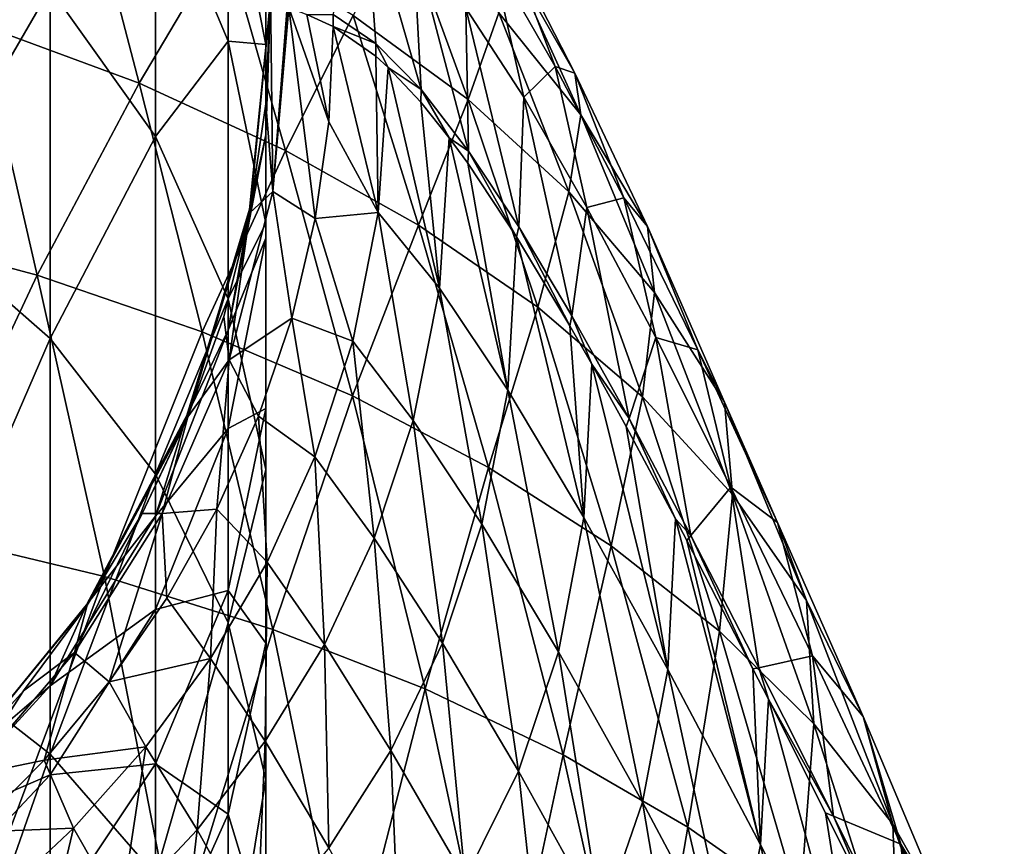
# Model space of a CAD drawing. Header units: millimetres. Extents: x -119 to 118, y -85 to 1160.
# Tile 48 of 49: x 9 to 19, y 1139 to 1148. Entities that reach past the tile are written whole.
import ezdxf

# ---------------------------------------------------------------- set-up
doc = ezdxf.new("R2010")
doc.units = ezdxf.units.MM
doc.header["$LTSCALE"] = 50.062222
for name, color, linetype in [('101', 7, 'CONTINUOUS'), ('102', 7, 'CONTINUOUS'), ('82', 7, 'CONTINUOUS'), ('84', 7, 'CONTINUOUS'), ('87', 7, 'CONTINUOUS'), ('89', 7, 'CONTINUOUS'), ('90', 7, 'CONTINUOUS'), ('91', 7, 'CONTINUOUS')]:
    doc.layers.add(name, color=color, linetype=linetype)

msp = doc.modelspace()

# ---------------------------------------------------------------- linework, layer by layer
at = {"layer": '101', "linetype": 'CONTINUOUS'}
for points in [[(11.448, 1147.258, 376.725), (11.5, 1148.452, 376.725), (11.523, 1146.332, 381.012), (11.448, 1147.258, 376.725)], [(11.5, 1148.452, 376.725), (11.674, 1148.286, 381.126), (11.523, 1146.332, 381.012), (11.5, 1148.452, 376.725)], [(11.674, 1148.286, 381.126), (11.694, 1148.279, 381.385), (11.523, 1146.332, 381.012), (11.674, 1148.286, 381.126)], [(11.523, 1146.332, 381.012), (11.694, 1148.279, 381.385), (11.972, 1146.046, 385.242), (11.523, 1146.332, 381.012)], [(11.694, 1148.279, 381.385), (11.884, 1148.205, 383.475), (12.114, 1147.071, 385.582), (11.694, 1148.279, 381.385)], [(11.972, 1146.046, 385.242), (11.694, 1148.279, 381.385), (12.114, 1147.071, 385.582), (11.972, 1146.046, 385.242)], [(11.884, 1148.205, 383.475), (12.16, 1148.076, 385.92), (12.114, 1147.071, 385.582), (11.884, 1148.205, 383.475)], [(11.279, 1146.107, 376.725), (11.448, 1147.258, 376.725), (11.523, 1146.332, 381.012), (11.279, 1146.107, 376.725)], [(11.061, 1144.555, 380.712), (11.279, 1146.107, 376.725), (11.523, 1146.332, 381.012), (11.061, 1144.555, 380.712)], [(11.061, 1144.555, 380.712), (11.523, 1146.332, 381.012), (11.724, 1144.994, 384.897), (11.061, 1144.555, 380.712)], [(11.724, 1144.994, 384.897), (11.523, 1146.332, 381.012), (11.972, 1146.046, 385.242), (11.724, 1144.994, 384.897)], [(11.005, 1145.012, 376.725), (11.279, 1146.107, 376.725), (11.061, 1144.555, 380.712), (11.005, 1145.012, 376.725)], [(10.626, 1143.951, 376.725), (11.005, 1145.012, 376.725), (11.061, 1144.555, 380.712), (10.626, 1143.951, 376.725)], [(11.373, 1143.959, 384.562), (11.061, 1144.555, 380.712), (11.724, 1144.994, 384.897), (11.373, 1143.959, 384.562)], [(10.354, 1142.93, 380.464), (10.626, 1143.951, 376.725), (11.061, 1144.555, 380.712), (10.354, 1142.93, 380.464)], [(10.354, 1142.93, 380.464), (11.061, 1144.555, 380.712), (10.931, 1142.974, 384.246), (10.354, 1142.93, 380.464)], [(10.931, 1142.974, 384.246), (11.061, 1144.555, 380.712), (11.373, 1143.959, 384.562), (10.931, 1142.974, 384.246)], [(10.143, 1142.93, 376.725), (10.626, 1143.951, 376.725), (10.354, 1142.93, 380.464), (10.143, 1142.93, 376.725)], [(9.562, 1141.961, 376.725), (10.143, 1142.93, 376.725), (9.429, 1141.46, 380.254), (9.562, 1141.961, 376.725)], [(9.429, 1141.46, 380.254), (10.143, 1142.93, 376.725), (10.354, 1142.93, 380.464), (9.429, 1141.46, 380.254)], [(9.429, 1141.46, 380.254), (10.354, 1142.93, 380.464), (9.793, 1141.149, 383.667), (9.429, 1141.46, 380.254)], [(9.793, 1141.149, 383.667), (10.354, 1142.93, 380.464), (10.403, 1142.035, 383.947), (9.793, 1141.149, 383.667)], [(10.403, 1142.035, 383.947), (10.354, 1142.93, 380.464), (10.931, 1142.974, 384.246), (10.403, 1142.035, 383.947)], [(8.889, 1141.054, 376.725), (9.562, 1141.961, 376.725), (9.429, 1141.46, 380.254), (8.889, 1141.054, 376.725)], [(8.307, 1140.155, 380.073), (8.889, 1141.054, 376.725), (9.429, 1141.46, 380.254), (8.307, 1140.155, 380.073)], [(8.307, 1140.155, 380.073), (9.429, 1141.46, 380.254), (9.107, 1140.322, 383.406), (8.307, 1140.155, 380.073)], [(9.107, 1140.322, 383.406), (9.429, 1141.46, 380.254), (9.793, 1141.149, 383.667), (9.107, 1140.322, 383.406)], [(8.131, 1140.217, 376.725), (8.889, 1141.054, 376.725), (8.307, 1140.155, 380.073), (8.131, 1140.217, 376.725)], [(8.353, 1139.562, 383.166), (8.307, 1140.155, 380.073), (9.107, 1140.322, 383.406), (8.353, 1139.562, 383.166)]]:
    msp.add_3dface(points, dxfattribs=at)
at = {"layer": '102', "linetype": 'CONTINUOUS'}
for points in [[(12.114, 1147.071, 385.582), (12.16, 1148.076, 385.92), (12.638, 1146.11, 389.597), (12.114, 1147.071, 385.582)], [(12.16, 1148.076, 385.92), (12.611, 1147.764, 389.358), (12.638, 1146.11, 389.597), (12.16, 1148.076, 385.92)], [(12.611, 1147.764, 389.358), (12.742, 1147.644, 390.273), (12.638, 1146.11, 389.597), (12.611, 1147.764, 389.358)], [(12.638, 1146.11, 389.597), (12.742, 1147.644, 390.273), (13.284, 1145.31, 393.52), (12.638, 1146.11, 389.597)], [(12.742, 1147.644, 390.273), (13.086, 1147.276, 392.538), (13.284, 1145.31, 393.52), (12.742, 1147.644, 390.273)], [(13.086, 1147.276, 392.538), (13.386, 1146.901, 394.352), (13.284, 1145.31, 393.52), (13.086, 1147.276, 392.538)], [(11.972, 1146.046, 385.242), (12.114, 1147.071, 385.582), (12.638, 1146.11, 389.597), (11.972, 1146.046, 385.242)], [(13.284, 1145.31, 393.52), (13.386, 1146.901, 394.352), (14.006, 1144.233, 397.195), (13.284, 1145.31, 393.52)], [(13.386, 1146.901, 394.352), (13.583, 1146.631, 395.474), (14.006, 1144.233, 397.195), (13.386, 1146.901, 394.352)], [(13.583, 1146.631, 395.474), (14.099, 1145.854, 398.159), (14.006, 1144.233, 397.195), (13.583, 1146.631, 395.474)], [(11.724, 1144.994, 384.897), (11.972, 1146.046, 385.242), (12.368, 1144.751, 388.979), (11.724, 1144.994, 384.897)], [(12.368, 1144.751, 388.979), (11.972, 1146.046, 385.242), (12.638, 1146.11, 389.597), (12.368, 1144.751, 388.979)], [(12.368, 1144.751, 388.979), (12.638, 1146.11, 389.597), (13.007, 1143.913, 392.731), (12.368, 1144.751, 388.979)], [(13.007, 1143.913, 392.731), (12.638, 1146.11, 389.597), (13.284, 1145.31, 393.52), (13.007, 1143.913, 392.731)], [(14.006, 1144.233, 397.195), (14.099, 1145.854, 398.159), (14.809, 1142.887, 400.609), (14.006, 1144.233, 397.195)], [(14.099, 1145.854, 398.159), (14.663, 1144.913, 400.75), (14.809, 1142.887, 400.609), (14.099, 1145.854, 398.159)], [(13.007, 1143.913, 392.731), (13.284, 1145.31, 393.52), (13.733, 1142.818, 396.243), (13.007, 1143.913, 392.731)], [(13.733, 1142.818, 396.243), (13.284, 1145.31, 393.52), (14.006, 1144.233, 397.195), (13.733, 1142.818, 396.243)], [(11.373, 1143.959, 384.562), (11.724, 1144.994, 384.897), (11.969, 1143.527, 388.401), (11.373, 1143.959, 384.562)], [(11.969, 1143.527, 388.401), (11.724, 1144.994, 384.897), (12.368, 1144.751, 388.979), (11.969, 1143.527, 388.401)], [(14.663, 1144.913, 400.75), (14.894, 1144.507, 401.719), (14.809, 1142.887, 400.609), (14.663, 1144.913, 400.75)], [(11.969, 1143.527, 388.401), (12.368, 1144.751, 388.979), (12.595, 1142.668, 391.972), (11.969, 1143.527, 388.401)], [(12.595, 1142.668, 391.972), (12.368, 1144.751, 388.979), (13.007, 1143.913, 392.731), (12.595, 1142.668, 391.972)], [(14.809, 1142.887, 400.609), (14.894, 1144.507, 401.719), (15.698, 1141.28, 403.751), (14.809, 1142.887, 400.609)], [(14.894, 1144.507, 401.719), (15.257, 1143.85, 403.152), (15.698, 1141.28, 403.751), (14.894, 1144.507, 401.719)], [(13.733, 1142.818, 396.243), (14.006, 1144.233, 397.195), (14.541, 1141.468, 399.492), (13.733, 1142.818, 396.243)], [(14.541, 1141.468, 399.492), (14.006, 1144.233, 397.195), (14.809, 1142.887, 400.609), (14.541, 1141.468, 399.492)], [(10.931, 1142.974, 384.246), (11.373, 1143.959, 384.562), (11.462, 1142.416, 387.86), (10.931, 1142.974, 384.246)], [(11.462, 1142.416, 387.86), (11.373, 1143.959, 384.562), (11.969, 1143.527, 388.401), (11.462, 1142.416, 387.86)], [(12.595, 1142.668, 391.972), (13.007, 1143.913, 392.731), (13.315, 1141.559, 395.311), (12.595, 1142.668, 391.972)], [(13.315, 1141.559, 395.311), (13.007, 1143.913, 392.731), (13.733, 1142.818, 396.243), (13.315, 1141.559, 395.311)], [(15.257, 1143.85, 403.152), (15.779, 1142.873, 405.037), (15.698, 1141.28, 403.751), (15.257, 1143.85, 403.152)], [(11.462, 1142.416, 387.86), (11.969, 1143.527, 388.401), (12.068, 1141.545, 391.248), (11.462, 1142.416, 387.86)], [(12.068, 1141.545, 391.248), (11.969, 1143.527, 388.401), (12.595, 1142.668, 391.972), (12.068, 1141.545, 391.248)], [(10.403, 1142.035, 383.947), (10.931, 1142.974, 384.246), (10.864, 1141.397, 387.354), (10.403, 1142.035, 383.947)], [(10.864, 1141.397, 387.354), (10.931, 1142.974, 384.246), (11.462, 1142.416, 387.86), (10.864, 1141.397, 387.354)], [(13.315, 1141.559, 395.311), (13.733, 1142.818, 396.243), (14.118, 1140.205, 398.39), (13.315, 1141.559, 395.311)], [(14.118, 1140.205, 398.39), (13.733, 1142.818, 396.243), (14.541, 1141.468, 399.492), (14.118, 1140.205, 398.39)], [(14.541, 1141.468, 399.492), (14.809, 1142.887, 400.609), (15.43, 1139.877, 402.46), (14.541, 1141.468, 399.492)], [(15.43, 1139.877, 402.46), (14.809, 1142.887, 400.609), (15.698, 1141.28, 403.751), (15.43, 1139.877, 402.46)], [(15.698, 1141.28, 403.751), (15.779, 1142.873, 405.037), (16.677, 1139.426, 406.62), (15.698, 1141.28, 403.751)], [(15.779, 1142.873, 405.037), (15.899, 1142.643, 405.446), (16.677, 1139.426, 406.62), (15.779, 1142.873, 405.037)], [(12.068, 1141.545, 391.248), (12.595, 1142.668, 391.972), (12.77, 1140.426, 394.409), (12.068, 1141.545, 391.248)], [(12.77, 1140.426, 394.409), (12.595, 1142.668, 391.972), (13.315, 1141.559, 395.311), (12.77, 1140.426, 394.409)], [(15.899, 1142.643, 405.446), (16.597, 1141.288, 407.644), (16.677, 1139.426, 406.62), (15.899, 1142.643, 405.446)], [(10.864, 1141.397, 387.354), (11.462, 1142.416, 387.86), (11.442, 1140.522, 390.562), (10.864, 1141.397, 387.354)], [(11.442, 1140.522, 390.562), (11.462, 1142.416, 387.86), (12.068, 1141.545, 391.248), (11.442, 1140.522, 390.562)], [(9.793, 1141.149, 383.667), (10.403, 1142.035, 383.947), (10.864, 1141.397, 387.354), (9.793, 1141.149, 383.667)], [(11.442, 1140.522, 390.562), (12.068, 1141.545, 391.248), (12.114, 1139.397, 393.545), (11.442, 1140.522, 390.562)], [(12.114, 1139.397, 393.545), (12.068, 1141.545, 391.248), (12.77, 1140.426, 394.409), (12.114, 1139.397, 393.545)], [(12.77, 1140.426, 394.409), (13.315, 1141.559, 395.311), (13.556, 1139.067, 397.315), (12.77, 1140.426, 394.409)], [(13.556, 1139.067, 397.315), (13.315, 1141.559, 395.311), (14.118, 1140.205, 398.39), (13.556, 1139.067, 397.315)], [(14.118, 1140.205, 398.39), (14.541, 1141.468, 399.492), (14.998, 1138.621, 401.186), (14.118, 1140.205, 398.39)], [(14.998, 1138.621, 401.186), (14.541, 1141.468, 399.492), (15.43, 1139.877, 402.46), (14.998, 1138.621, 401.186)], [(10.181, 1140.462, 386.883), (9.793, 1141.149, 383.667), (10.864, 1141.397, 387.354), (10.181, 1140.462, 386.883)], [(10.181, 1140.462, 386.883), (10.864, 1141.397, 387.354), (10.723, 1139.586, 389.916), (10.181, 1140.462, 386.883)], [(10.723, 1139.586, 389.916), (10.864, 1141.397, 387.354), (11.442, 1140.522, 390.562), (10.723, 1139.586, 389.916)], [(15.43, 1139.877, 402.46), (15.698, 1141.28, 403.751), (16.399, 1138.058, 405.137), (15.43, 1139.877, 402.46)], [(16.399, 1138.058, 405.137), (15.698, 1141.28, 403.751), (16.677, 1139.426, 406.62), (16.399, 1138.058, 405.137)], [(16.597, 1141.288, 407.644), (16.76, 1140.968, 408.119), (16.677, 1139.426, 406.62), (16.597, 1141.288, 407.644)], [(9.107, 1140.322, 383.406), (9.793, 1141.149, 383.667), (10.181, 1140.462, 386.883), (9.107, 1140.322, 383.406)], [(16.677, 1139.426, 406.62), (16.76, 1140.968, 408.119), (17.752, 1137.329, 409.225), (16.677, 1139.426, 406.62)], [(16.76, 1140.968, 408.119), (17.364, 1139.767, 409.776), (17.752, 1137.329, 409.225), (16.76, 1140.968, 408.119)], [(10.723, 1139.586, 389.916), (11.442, 1140.522, 390.562), (11.353, 1138.457, 392.729), (10.723, 1139.586, 389.916)], [(11.353, 1138.457, 392.729), (11.442, 1140.522, 390.562), (12.114, 1139.397, 393.545), (11.353, 1138.457, 392.729)], [(9.418, 1139.602, 386.446), (9.107, 1140.322, 383.406), (10.181, 1140.462, 386.883), (9.418, 1139.602, 386.446)], [(9.418, 1139.602, 386.446), (10.181, 1140.462, 386.883), (9.916, 1138.727, 389.315), (9.418, 1139.602, 386.446)], [(9.916, 1138.727, 389.315), (10.181, 1140.462, 386.883), (10.723, 1139.586, 389.916), (9.916, 1138.727, 389.315)], [(12.114, 1139.397, 393.545), (12.77, 1140.426, 394.409), (12.868, 1138.033, 396.282), (12.114, 1139.397, 393.545)], [(12.868, 1138.033, 396.282), (12.77, 1140.426, 394.409), (13.556, 1139.067, 397.315), (12.868, 1138.033, 396.282)], [(8.353, 1139.562, 383.166), (9.107, 1140.322, 383.406), (9.418, 1139.602, 386.446), (8.353, 1139.562, 383.166)], [(13.556, 1139.067, 397.315), (14.118, 1140.205, 398.39), (14.414, 1137.485, 399.945), (13.556, 1139.067, 397.315)], [(14.414, 1137.485, 399.945), (14.118, 1140.205, 398.39), (14.998, 1138.621, 401.186), (14.414, 1137.485, 399.945)], [(14.998, 1138.621, 401.186), (15.43, 1139.877, 402.46), (15.946, 1136.824, 403.687), (14.998, 1138.621, 401.186)], [(15.946, 1136.824, 403.687), (15.43, 1139.877, 402.46), (16.399, 1138.058, 405.137), (15.946, 1136.824, 403.687)], [(17.364, 1139.767, 409.776), (17.851, 1138.788, 411.002), (17.752, 1137.329, 409.225), (17.364, 1139.767, 409.776)], [(8.575, 1138.814, 386.045), (8.353, 1139.562, 383.166), (9.418, 1139.602, 386.446), (8.575, 1138.814, 386.045)], [(8.575, 1138.814, 386.045), (9.418, 1139.602, 386.446), (9.023, 1137.939, 388.764), (8.575, 1138.814, 386.045)], [(9.023, 1137.939, 388.764), (9.418, 1139.602, 386.446), (9.916, 1138.727, 389.315), (9.023, 1137.939, 388.764)], [(9.916, 1138.727, 389.315), (10.723, 1139.586, 389.916), (10.493, 1137.594, 391.967), (9.916, 1138.727, 389.315)], [(10.493, 1137.594, 391.967), (10.723, 1139.586, 389.916), (11.353, 1138.457, 392.729), (10.493, 1137.594, 391.967)], [(16.399, 1138.058, 405.137), (16.677, 1139.426, 406.62), (17.446, 1136.02, 407.521), (16.399, 1138.058, 405.137)], [(17.446, 1136.02, 407.521), (16.677, 1139.426, 406.62), (17.752, 1137.329, 409.225), (17.446, 1136.02, 407.521)]]:
    msp.add_3dface(points, dxfattribs=at)
at = {"layer": '82', "color": 7, "linetype": 'CONTINUOUS', "true_color": 0xa2afbf}
for points in [[(11.051, 1147.922, 62.005), (10.283, 1149.752, 61.249), (11.051, 1149.9, 67.852), (11.051, 1147.922, 62.005)], [(11.449, 1147.887, 68.389), (11.051, 1147.922, 62.005), (11.051, 1149.9, 67.852), (11.449, 1147.887, 68.389)], [(11.449, 1147.887, 68.389), (11.051, 1149.9, 67.852), (11.449, 1149.031, 74.177), (11.449, 1147.887, 68.389)], [(9.172, 1148.48, 54.575), (7.748, 1146.024, 48.074), (7.748, 1149.838, 53.793), (9.172, 1148.48, 54.575)], [(10.283, 1146.913, 55.478), (9.172, 1148.48, 54.575), (10.283, 1149.752, 61.249), (10.283, 1146.913, 55.478)], [(11.051, 1147.922, 62.005), (10.283, 1146.913, 55.478), (10.283, 1149.752, 61.249), (11.051, 1147.922, 62.005)], [(11.449, 1146.931, 74.451), (11.449, 1147.887, 68.389), (11.449, 1149.031, 74.177), (11.449, 1146.931, 74.451)], [(11.449, 1146.931, 74.451), (11.449, 1149.031, 74.177), (11.5, 1148.35, 80), (11.449, 1146.931, 74.451)], [(9.172, 1144.78, 49.028), (7.748, 1146.024, 48.074), (9.172, 1148.48, 54.575), (9.172, 1144.78, 49.028)], [(10.283, 1146.913, 55.478), (9.172, 1144.78, 49.028), (9.172, 1148.48, 54.575), (10.283, 1146.913, 55.478)], [(11.272, 1146.108, 80), (11.449, 1146.931, 74.451), (11.5, 1148.35, 80), (11.272, 1146.108, 80)], [(11.051, 1145.198, 56.466), (10.283, 1146.913, 55.478), (11.051, 1147.922, 62.005), (11.051, 1145.198, 56.466)], [(11.449, 1145.997, 62.8), (11.051, 1145.198, 56.466), (11.051, 1147.922, 62.005), (11.449, 1145.997, 62.8)], [(11.449, 1145.997, 62.8), (11.051, 1147.922, 62.005), (11.449, 1147.887, 68.389), (11.449, 1145.997, 62.8)], [(11.449, 1145.841, 68.935), (11.449, 1145.997, 62.8), (11.449, 1147.887, 68.389), (11.449, 1145.841, 68.935)], [(11.449, 1145.841, 68.935), (11.449, 1147.887, 68.389), (11.449, 1146.931, 74.451), (11.449, 1145.841, 68.935)], [(10.283, 1143.344, 50.127), (9.172, 1144.78, 49.028), (10.283, 1146.913, 55.478), (10.283, 1143.344, 50.127)], [(11.051, 1145.198, 56.466), (10.283, 1143.344, 50.127), (10.283, 1146.913, 55.478), (11.051, 1145.198, 56.466)], [(11.051, 1144.866, 74.72), (11.449, 1145.841, 68.935), (11.449, 1146.931, 74.451), (11.051, 1144.866, 74.72)], [(11.051, 1144.866, 74.72), (11.449, 1146.931, 74.451), (11.272, 1146.108, 80), (11.051, 1144.866, 74.72)], [(10.613, 1143.955, 80), (11.051, 1144.866, 74.72), (11.272, 1146.108, 80), (10.613, 1143.955, 80)], [(9.172, 1144.78, 49.028), (7.748, 1141.496, 42.903), (7.748, 1146.024, 48.074), (9.172, 1144.78, 49.028)], [(11.449, 1143.393, 57.506), (11.051, 1145.198, 56.466), (11.449, 1145.997, 62.8), (11.449, 1143.393, 57.506)], [(11.449, 1144.04, 63.609), (11.449, 1143.393, 57.506), (11.449, 1145.997, 62.8), (11.449, 1144.04, 63.609)], [(11.449, 1144.04, 63.609), (11.449, 1145.997, 62.8), (11.449, 1145.841, 68.935), (11.449, 1144.04, 63.609)], [(11.051, 1143.828, 69.472), (11.449, 1144.04, 63.609), (11.449, 1145.841, 68.935), (11.051, 1143.828, 69.472)], [(11.051, 1143.828, 69.472), (11.449, 1145.841, 68.935), (11.051, 1144.866, 74.72), (11.051, 1143.828, 69.472)], [(11.051, 1141.773, 51.331), (10.283, 1143.344, 50.127), (11.051, 1145.198, 56.466), (11.051, 1141.773, 51.331)], [(11.449, 1143.393, 57.506), (11.051, 1141.773, 51.331), (11.051, 1145.198, 56.466), (11.449, 1143.393, 57.506)], [(10.283, 1142.902, 74.976), (11.051, 1143.828, 69.472), (11.051, 1144.866, 74.72), (10.283, 1142.902, 74.976)], [(10.283, 1142.902, 74.976), (11.051, 1144.866, 74.72), (10.613, 1143.955, 80), (10.283, 1142.902, 74.976)], [(9.172, 1140.386, 44.011), (7.748, 1141.496, 42.903), (9.172, 1144.78, 49.028), (9.172, 1140.386, 44.011)], [(10.283, 1143.344, 50.127), (9.172, 1140.386, 44.011), (9.172, 1144.78, 49.028), (10.283, 1143.344, 50.127)], [(9.555, 1141.964, 80), (10.283, 1142.902, 74.976), (10.613, 1143.955, 80), (9.555, 1141.964, 80)], [(11.051, 1142.114, 64.404), (11.449, 1141.558, 58.563), (11.449, 1144.04, 63.609), (11.051, 1142.114, 64.404)], [(11.051, 1142.114, 64.404), (11.449, 1144.04, 63.609), (11.051, 1143.828, 69.472), (11.051, 1142.114, 64.404)], [(11.449, 1141.558, 58.563), (11.449, 1143.393, 57.506), (11.449, 1144.04, 63.609), (11.449, 1141.558, 58.563)], [(10.283, 1141.915, 69.982), (11.051, 1142.114, 64.404), (11.051, 1143.828, 69.472), (10.283, 1141.915, 69.982)], [(10.283, 1141.915, 69.982), (11.051, 1143.828, 69.472), (10.283, 1142.902, 74.976), (10.283, 1141.915, 69.982)], [(10.283, 1139.107, 45.288), (9.172, 1140.386, 44.011), (10.283, 1143.344, 50.127), (10.283, 1139.107, 45.288)], [(11.051, 1141.773, 51.331), (10.283, 1139.107, 45.288), (10.283, 1143.344, 50.127), (11.051, 1141.773, 51.331)], [(11.449, 1140.119, 52.598), (11.051, 1141.773, 51.331), (11.449, 1143.393, 57.506), (11.449, 1140.119, 52.598)], [(11.449, 1141.558, 58.563), (11.449, 1140.119, 52.598), (11.449, 1143.393, 57.506), (11.449, 1141.558, 58.563)], [(9.172, 1141.109, 75.209), (10.283, 1141.915, 69.982), (10.283, 1142.902, 74.976), (9.172, 1141.109, 75.209)], [(9.172, 1141.109, 75.209), (10.283, 1142.902, 74.976), (9.555, 1141.964, 80), (9.172, 1141.109, 75.209)], [(10.283, 1140.284, 65.16), (11.051, 1139.753, 59.603), (11.051, 1142.114, 64.404), (10.283, 1140.284, 65.16)], [(10.283, 1140.284, 65.16), (11.051, 1142.114, 64.404), (10.283, 1141.915, 69.982), (10.283, 1140.284, 65.16)], [(11.051, 1139.753, 59.603), (11.449, 1141.558, 58.563), (11.051, 1142.114, 64.404), (11.051, 1139.753, 59.603)], [(8.132, 1140.219, 80), (9.172, 1141.109, 75.209), (9.555, 1141.964, 80), (8.132, 1140.219, 80)], [(9.172, 1140.168, 70.448), (10.283, 1140.284, 65.16), (10.283, 1141.915, 69.982), (9.172, 1140.168, 70.448)], [(9.172, 1140.168, 70.448), (10.283, 1141.915, 69.982), (9.172, 1141.109, 75.209), (9.172, 1140.168, 70.448)], [(11.051, 1137.706, 46.687), (10.283, 1139.107, 45.288), (11.051, 1141.773, 51.331), (11.051, 1137.706, 46.687)], [(11.449, 1140.119, 52.598), (11.051, 1137.706, 46.687), (11.051, 1141.773, 51.331), (11.449, 1140.119, 52.598)], [(9.172, 1140.386, 44.011), (7.748, 1136.33, 38.368), (7.748, 1141.496, 42.903), (9.172, 1140.386, 44.011)], [(11.051, 1139.753, 59.603), (11.449, 1138.438, 53.886), (11.449, 1141.558, 58.563), (11.051, 1139.753, 59.603)], [(11.449, 1138.438, 53.886), (11.449, 1140.119, 52.598), (11.449, 1141.558, 58.563), (11.449, 1138.438, 53.886)], [(7.748, 1139.555, 75.412), (9.172, 1140.168, 70.448), (9.172, 1141.109, 75.209), (7.748, 1139.555, 75.412)], [(7.748, 1139.555, 75.412), (9.172, 1141.109, 75.209), (8.132, 1140.219, 80), (7.748, 1139.555, 75.412)], [(9.172, 1135.375, 39.611), (7.748, 1136.33, 38.368), (9.172, 1140.386, 44.011), (9.172, 1135.375, 39.611)], [(10.283, 1139.107, 45.288), (9.172, 1135.375, 39.611), (9.172, 1140.386, 44.011), (10.283, 1139.107, 45.288)], [(9.172, 1138.613, 65.85), (10.283, 1138.037, 60.592), (10.283, 1140.284, 65.16), (9.172, 1138.613, 65.85)], [(9.172, 1138.613, 65.85), (10.283, 1140.284, 65.16), (9.172, 1140.168, 70.448), (9.172, 1138.613, 65.85)], [(10.283, 1138.037, 60.592), (11.051, 1139.753, 59.603), (10.283, 1140.284, 65.16), (10.283, 1138.037, 60.592)], [(7.748, 1138.654, 70.852), (9.172, 1138.613, 65.85), (9.172, 1140.168, 70.448), (7.748, 1138.654, 70.852)], [(7.748, 1138.654, 70.852), (9.172, 1140.168, 70.448), (7.748, 1139.555, 75.412), (7.748, 1138.654, 70.852)], [(11.449, 1136.232, 48.16), (11.051, 1137.706, 46.687), (11.449, 1140.119, 52.598), (11.449, 1136.232, 48.16)], [(11.449, 1138.438, 53.886), (11.449, 1136.232, 48.16), (11.449, 1140.119, 52.598), (11.449, 1138.438, 53.886)], [(10.283, 1138.037, 60.592), (11.051, 1136.784, 55.153), (11.051, 1139.753, 59.603), (10.283, 1138.037, 60.592)], [(11.051, 1136.784, 55.153), (11.449, 1138.438, 53.886), (11.051, 1139.753, 59.603), (11.051, 1136.784, 55.153)]]:
    msp.add_3dface(points, dxfattribs=at)
at = {"layer": '84', "color": 7, "linetype": 'CONTINUOUS', "true_color": 0xa2afbf}
for points in [[(11.272, 1146.108, 80), (11.5, 1148.35, 80), (11.288, 1146.19, 373.7), (11.272, 1146.108, 80)], [(11.288, 1146.19, 373.7), (11.5, 1148.35, 80), (11.5, 1148.414, 373.7), (11.288, 1146.19, 373.7)], [(10.63, 1143.996, 373.7), (11.272, 1146.108, 80), (11.288, 1146.19, 373.7), (10.63, 1143.996, 373.7)], [(10.613, 1143.955, 80), (11.272, 1146.108, 80), (10.63, 1143.996, 373.7), (10.613, 1143.955, 80)], [(9.554, 1141.962, 373.7), (10.613, 1143.955, 80), (10.63, 1143.996, 373.7), (9.554, 1141.962, 373.7)], [(9.555, 1141.964, 80), (10.613, 1143.955, 80), (9.554, 1141.962, 373.7), (9.555, 1141.964, 80)], [(8.132, 1140.219, 80), (9.555, 1141.964, 80), (8.149, 1140.236, 373.7), (8.132, 1140.219, 80)], [(8.149, 1140.236, 373.7), (9.555, 1141.964, 80), (9.554, 1141.962, 373.7), (8.149, 1140.236, 373.7)]]:
    msp.add_3dface(points, dxfattribs=at)
at = {"layer": '87', "linetype": 'CONTINUOUS'}
for points in [[(11.448, 1147.258, 376.725), (11.5, 1148.35, 374.725), (11.5, 1148.452, 376.725), (11.448, 1147.258, 376.725)], [(11.279, 1146.106, 374.725), (11.5, 1148.35, 374.725), (11.279, 1146.107, 376.725), (11.279, 1146.106, 374.725)], [(11.279, 1146.107, 376.725), (11.5, 1148.35, 374.725), (11.448, 1147.258, 376.725), (11.279, 1146.107, 376.725)], [(10.625, 1143.949, 374.725), (11.279, 1146.106, 374.725), (10.626, 1143.951, 376.725), (10.625, 1143.949, 374.725)], [(10.626, 1143.951, 376.725), (11.279, 1146.106, 374.725), (11.005, 1145.012, 376.725), (10.626, 1143.951, 376.725)], [(11.005, 1145.012, 376.725), (11.279, 1146.106, 374.725), (11.279, 1146.107, 376.725), (11.005, 1145.012, 376.725)], [(9.562, 1141.961, 374.725), (10.625, 1143.949, 374.725), (9.562, 1141.961, 376.725), (9.562, 1141.961, 374.725)], [(9.562, 1141.961, 376.725), (10.625, 1143.949, 374.725), (10.143, 1142.93, 376.725), (9.562, 1141.961, 376.725)], [(10.143, 1142.93, 376.725), (10.625, 1143.949, 374.725), (10.626, 1143.951, 376.725), (10.143, 1142.93, 376.725)], [(8.132, 1140.218, 374.725), (9.562, 1141.961, 374.725), (8.889, 1141.054, 376.725), (8.132, 1140.218, 374.725)], [(8.889, 1141.054, 376.725), (9.562, 1141.961, 374.725), (9.562, 1141.961, 376.725), (8.889, 1141.054, 376.725)], [(8.131, 1140.217, 376.725), (8.132, 1140.218, 374.725), (8.889, 1141.054, 376.725), (8.131, 1140.217, 376.725)]]:
    msp.add_3dface(points, dxfattribs=at)
at = {"layer": '89', "linetype": 'CONTINUOUS'}
for points in [[(7.897, 1150.38, 423.848), (8.42, 1148.103, 427.398), (9.522, 1149.736, 422.959), (7.897, 1150.38, 423.848)], [(9.522, 1149.736, 422.959), (8.42, 1148.103, 427.398), (10.111, 1147.478, 426.439), (9.522, 1149.736, 422.959)], [(9.522, 1149.736, 422.959), (10.111, 1147.478, 426.439), (11.016, 1149.007, 421.928), (9.522, 1149.736, 422.959)], [(12.16, 1148.205, 385.964), (12.5, 1149.467, 390.238), (12.613, 1147.898, 389.432), (12.16, 1148.205, 385.964)], [(12.5, 1149.467, 390.238), (13.007, 1148.986, 393.796), (13.091, 1147.411, 392.64), (12.5, 1149.467, 390.238)], [(12.613, 1147.898, 389.432), (12.5, 1149.467, 390.238), (13.091, 1147.411, 392.64), (12.613, 1147.898, 389.432)], [(12.894, 1149.207, 416.132), (12.373, 1148.195, 420.765), (13.588, 1147.304, 419.481), (12.894, 1149.207, 416.132)], [(12.894, 1149.207, 416.132), (13.588, 1147.304, 419.481), (13.911, 1148.221, 414.845), (12.894, 1149.207, 416.132)], [(11.016, 1149.007, 421.928), (10.111, 1147.478, 426.439), (11.659, 1146.768, 425.335), (11.016, 1149.007, 421.928)], [(11.016, 1149.007, 421.928), (11.659, 1146.768, 425.335), (12.373, 1148.195, 420.765), (11.016, 1149.007, 421.928)], [(13.007, 1148.986, 393.796), (13.564, 1148.272, 397.163), (13.592, 1146.761, 395.607), (13.007, 1148.986, 393.796)], [(13.091, 1147.411, 392.64), (13.007, 1148.986, 393.796), (13.592, 1146.761, 395.607), (13.091, 1147.411, 392.64)], [(13.839, 1148.819, 401.413), (14.004, 1148.977, 405.775), (14.506, 1147.655, 404.586), (13.839, 1148.819, 401.413)], [(14.004, 1148.977, 405.775), (14.04, 1148.773, 410.26), (14.716, 1147.585, 408.961), (14.004, 1148.977, 405.775)], [(14.004, 1148.977, 405.775), (14.716, 1147.585, 408.961), (14.506, 1147.655, 404.586), (14.004, 1148.977, 405.775)], [(13.564, 1148.272, 397.163), (13.839, 1148.819, 401.413), (14.175, 1147.329, 400.354), (13.564, 1148.272, 397.163)], [(13.839, 1148.819, 401.413), (14.506, 1147.655, 404.586), (14.175, 1147.329, 400.354), (13.839, 1148.819, 401.413)], [(14.04, 1148.773, 410.26), (13.911, 1148.221, 414.845), (14.777, 1147.143, 413.475), (14.04, 1148.773, 410.26)], [(14.04, 1148.773, 410.26), (14.777, 1147.143, 413.475), (14.716, 1147.585, 408.961), (14.04, 1148.773, 410.26)], [(13.564, 1148.272, 397.163), (14.175, 1147.329, 400.354), (14.123, 1145.959, 398.369), (13.564, 1148.272, 397.163)], [(13.592, 1146.761, 395.607), (13.564, 1148.272, 397.163), (14.123, 1145.959, 398.369), (13.592, 1146.761, 395.607)], [(13.911, 1148.221, 414.845), (13.588, 1147.304, 419.481), (14.652, 1146.329, 418.09), (13.911, 1148.221, 414.845)], [(13.911, 1148.221, 414.845), (14.652, 1146.329, 418.09), (14.777, 1147.143, 413.475), (13.911, 1148.221, 414.845)], [(12.373, 1148.195, 420.765), (11.659, 1146.768, 425.335), (13.063, 1145.977, 424.098), (12.373, 1148.195, 420.765)], [(12.373, 1148.195, 420.765), (13.063, 1145.977, 424.098), (13.588, 1147.304, 419.481), (12.373, 1148.195, 420.765)], [(8.42, 1148.103, 427.398), (7.123, 1145.959, 431.671), (9.035, 1145.45, 430.802), (8.42, 1148.103, 427.398)], [(8.42, 1148.103, 427.398), (9.035, 1145.45, 430.802), (10.111, 1147.478, 426.439), (8.42, 1148.103, 427.398)], [(14.175, 1147.329, 400.354), (14.506, 1147.655, 404.586), (14.843, 1146.165, 403.382), (14.175, 1147.329, 400.354)], [(14.506, 1147.655, 404.586), (14.716, 1147.585, 408.961), (15.231, 1146.267, 407.622), (14.506, 1147.655, 404.586)], [(14.506, 1147.655, 404.586), (15.231, 1146.267, 407.622), (14.843, 1146.165, 403.382), (14.506, 1147.655, 404.586)], [(14.716, 1147.585, 408.961), (14.777, 1147.143, 413.475), (15.481, 1145.963, 412.035), (14.716, 1147.585, 408.961)], [(14.716, 1147.585, 408.961), (15.481, 1145.963, 412.035), (15.231, 1146.267, 407.622), (14.716, 1147.585, 408.961)], [(10.111, 1147.478, 426.439), (9.035, 1145.45, 430.802), (10.778, 1144.851, 429.781), (10.111, 1147.478, 426.439)], [(10.111, 1147.478, 426.439), (10.778, 1144.851, 429.781), (11.659, 1146.768, 425.335), (10.111, 1147.478, 426.439)], [(13.588, 1147.304, 419.481), (13.063, 1145.977, 424.098), (14.323, 1145.109, 422.737), (13.588, 1147.304, 419.481)], [(13.588, 1147.304, 419.481), (14.323, 1145.109, 422.737), (14.652, 1146.329, 418.09), (13.588, 1147.304, 419.481)], [(14.123, 1145.959, 398.369), (14.175, 1147.329, 400.354), (14.684, 1145.019, 400.939), (14.123, 1145.959, 398.369)], [(14.175, 1147.329, 400.354), (14.843, 1146.165, 403.382), (14.684, 1145.019, 400.939), (14.175, 1147.329, 400.354)], [(14.777, 1147.143, 413.475), (14.652, 1146.329, 418.09), (15.558, 1145.267, 416.602), (14.777, 1147.143, 413.475)], [(14.777, 1147.143, 413.475), (15.558, 1145.267, 416.602), (15.481, 1145.963, 412.035), (14.777, 1147.143, 413.475)], [(11.659, 1146.768, 425.335), (10.778, 1144.851, 429.781), (12.364, 1144.172, 428.62), (11.659, 1146.768, 425.335)], [(11.659, 1146.768, 425.335), (12.364, 1144.172, 428.62), (13.063, 1145.977, 424.098), (11.659, 1146.768, 425.335)], [(14.652, 1146.329, 418.09), (14.323, 1145.109, 422.737), (15.431, 1144.161, 421.258), (14.652, 1146.329, 418.09)], [(14.652, 1146.329, 418.09), (15.431, 1144.161, 421.258), (15.558, 1145.267, 416.602), (14.652, 1146.329, 418.09)], [(14.843, 1146.165, 403.382), (15.231, 1146.267, 407.622), (15.572, 1144.789, 406.266), (14.843, 1146.165, 403.382)], [(15.231, 1146.267, 407.622), (15.481, 1145.963, 412.035), (16.015, 1144.66, 410.546), (15.231, 1146.267, 407.622)], [(15.231, 1146.267, 407.622), (16.015, 1144.66, 410.546), (15.572, 1144.789, 406.266), (15.231, 1146.267, 407.622)], [(14.684, 1145.019, 400.939), (14.843, 1146.165, 403.382), (15.289, 1143.932, 403.382), (14.684, 1145.019, 400.939)], [(14.843, 1146.165, 403.382), (15.572, 1144.789, 406.266), (15.289, 1143.932, 403.382), (14.843, 1146.165, 403.382)], [(7.123, 1145.959, 431.671), (7.763, 1142.739, 435.101), (9.035, 1145.45, 430.802), (7.123, 1145.959, 431.671)], [(13.063, 1145.977, 424.098), (12.364, 1144.172, 428.62), (13.803, 1143.417, 427.329), (13.063, 1145.977, 424.098)], [(13.063, 1145.977, 424.098), (13.803, 1143.417, 427.329), (14.323, 1145.109, 422.737), (13.063, 1145.977, 424.098)], [(15.481, 1145.963, 412.035), (15.558, 1145.267, 416.602), (16.297, 1144.108, 415.03), (15.481, 1145.963, 412.035)], [(15.481, 1145.963, 412.035), (16.297, 1144.108, 415.03), (16.015, 1144.66, 410.546), (15.481, 1145.963, 412.035)], [(9.035, 1145.45, 430.802), (7.763, 1142.739, 435.101), (9.745, 1142.262, 434.163), (9.035, 1145.45, 430.802)], [(9.035, 1145.45, 430.802), (9.745, 1142.262, 434.163), (10.778, 1144.851, 429.781), (9.035, 1145.45, 430.802)], [(15.558, 1145.267, 416.602), (15.431, 1144.161, 421.258), (16.381, 1143.13, 419.668), (15.558, 1145.267, 416.602)], [(15.558, 1145.267, 416.602), (16.381, 1143.13, 419.668), (16.297, 1144.108, 415.03), (15.558, 1145.267, 416.602)], [(14.323, 1145.109, 422.737), (13.803, 1143.417, 427.329), (15.097, 1142.589, 425.912), (14.323, 1145.109, 422.737)], [(14.323, 1145.109, 422.737), (15.097, 1142.589, 425.912), (15.431, 1144.161, 421.258), (14.323, 1145.109, 422.737)], [(10.778, 1144.851, 429.781), (9.745, 1142.262, 434.163), (11.525, 1141.705, 433.083), (10.778, 1144.851, 429.781)], [(10.778, 1144.851, 429.781), (11.525, 1141.705, 433.083), (12.364, 1144.172, 428.62), (10.778, 1144.851, 429.781)], [(15.289, 1143.932, 403.382), (15.572, 1144.789, 406.266), (15.942, 1142.698, 405.708), (15.289, 1143.932, 403.382)], [(15.572, 1144.789, 406.266), (16.015, 1144.66, 410.546), (16.364, 1143.209, 409.026), (15.572, 1144.789, 406.266)], [(15.572, 1144.789, 406.266), (16.364, 1143.209, 409.026), (15.942, 1142.698, 405.708), (15.572, 1144.789, 406.266)], [(16.015, 1144.66, 410.546), (16.297, 1144.108, 415.03), (16.857, 1142.835, 413.386), (16.015, 1144.66, 410.546)], [(16.015, 1144.66, 410.546), (16.857, 1142.835, 413.386), (16.364, 1143.209, 409.026), (16.015, 1144.66, 410.546)], [(12.364, 1144.172, 428.62), (11.525, 1141.705, 433.083), (13.133, 1141.075, 431.876), (12.364, 1144.172, 428.62)], [(12.364, 1144.172, 428.62), (13.133, 1141.075, 431.876), (13.803, 1143.417, 427.329), (12.364, 1144.172, 428.62)], [(15.431, 1144.161, 421.258), (15.097, 1142.589, 425.912), (16.245, 1141.686, 424.369), (15.431, 1144.161, 421.258)], [(15.431, 1144.161, 421.258), (16.245, 1141.686, 424.369), (16.381, 1143.13, 419.668), (15.431, 1144.161, 421.258)], [(16.297, 1144.108, 415.03), (16.381, 1143.13, 419.668), (17.162, 1142.009, 417.973), (16.297, 1144.108, 415.03)], [(16.297, 1144.108, 415.03), (17.162, 1142.009, 417.973), (16.857, 1142.835, 413.386), (16.297, 1144.108, 415.03)], [(13.803, 1143.417, 427.329), (13.133, 1141.075, 431.876), (14.59, 1140.377, 430.546), (13.803, 1143.417, 427.329)], [(13.803, 1143.417, 427.329), (14.59, 1140.377, 430.546), (15.097, 1142.589, 425.912), (13.803, 1143.417, 427.329)], [(15.942, 1142.698, 405.708), (16.364, 1143.209, 409.026), (16.659, 1141.298, 407.961), (15.942, 1142.698, 405.708)], [(16.381, 1143.13, 419.668), (16.245, 1141.686, 424.369), (17.241, 1140.706, 422.698), (16.381, 1143.13, 419.668)], [(16.364, 1143.209, 409.026), (16.857, 1142.835, 413.386), (17.225, 1141.426, 411.685), (16.364, 1143.209, 409.026)], [(16.364, 1143.209, 409.026), (17.225, 1141.426, 411.685), (16.659, 1141.298, 407.961), (16.364, 1143.209, 409.026)], [(16.381, 1143.13, 419.668), (17.241, 1140.706, 422.698), (17.162, 1142.009, 417.973), (16.381, 1143.13, 419.668)], [(16.857, 1142.835, 413.386), (17.162, 1142.009, 417.973), (17.761, 1140.784, 416.174), (16.857, 1142.835, 413.386)], [(16.857, 1142.835, 413.386), (17.761, 1140.784, 416.174), (17.225, 1141.426, 411.685), (16.857, 1142.835, 413.386)], [(7.763, 1142.739, 435.101), (8.449, 1138.8, 438.531), (9.745, 1142.262, 434.163), (7.763, 1142.739, 435.101)], [(15.097, 1142.589, 425.912), (14.59, 1140.377, 430.546), (15.908, 1139.613, 429.092), (15.097, 1142.589, 425.912)], [(15.097, 1142.589, 425.912), (15.908, 1139.613, 429.092), (16.245, 1141.686, 424.369), (15.097, 1142.589, 425.912)], [(9.745, 1142.262, 434.163), (8.449, 1138.8, 438.531), (10.498, 1138.373, 437.518), (9.745, 1142.262, 434.163)], [(9.745, 1142.262, 434.163), (10.498, 1138.373, 437.518), (11.525, 1141.705, 433.083), (9.745, 1142.262, 434.163)], [(17.162, 1142.009, 417.973), (17.241, 1140.706, 422.698), (18.075, 1139.644, 420.891), (17.162, 1142.009, 417.973)], [(17.162, 1142.009, 417.973), (18.075, 1139.644, 420.891), (17.761, 1140.784, 416.174), (17.162, 1142.009, 417.973)], [(11.525, 1141.705, 433.083), (10.498, 1138.373, 437.518), (12.311, 1137.877, 436.376), (11.525, 1141.705, 433.083)], [(11.525, 1141.705, 433.083), (12.311, 1137.877, 436.376), (13.133, 1141.075, 431.876), (11.525, 1141.705, 433.083)], [(16.245, 1141.686, 424.369), (15.908, 1139.613, 429.092), (17.091, 1138.782, 427.505), (16.245, 1141.686, 424.369)], [(16.245, 1141.686, 424.369), (17.091, 1138.782, 427.505), (17.241, 1140.706, 422.698), (16.245, 1141.686, 424.369)], [(16.659, 1141.298, 407.961), (17.225, 1141.426, 411.685), (17.447, 1139.729, 410.139), (16.659, 1141.298, 407.961)], [(17.225, 1141.426, 411.685), (17.761, 1140.784, 416.174), (18.159, 1139.436, 414.269), (17.225, 1141.426, 411.685)], [(17.225, 1141.426, 411.685), (18.159, 1139.436, 414.269), (17.447, 1139.729, 410.139), (17.225, 1141.426, 411.685)], [(13.133, 1141.075, 431.876), (12.311, 1137.877, 436.376), (13.937, 1137.321, 435.121), (13.133, 1141.075, 431.876)], [(13.133, 1141.075, 431.876), (13.937, 1137.321, 435.121), (14.59, 1140.377, 430.546), (13.133, 1141.075, 431.876)], [(17.761, 1140.784, 416.174), (18.075, 1139.644, 420.891), (18.728, 1138.489, 418.934), (17.761, 1140.784, 416.174)], [(17.761, 1140.784, 416.174), (18.728, 1138.489, 418.934), (18.159, 1139.436, 414.269), (17.761, 1140.784, 416.174)], [(17.241, 1140.706, 422.698), (17.091, 1138.782, 427.505), (18.137, 1137.883, 425.768), (17.241, 1140.706, 422.698)], [(17.241, 1140.706, 422.698), (18.137, 1137.883, 425.768), (18.075, 1139.644, 420.891), (17.241, 1140.706, 422.698)], [(14.59, 1140.377, 430.546), (13.937, 1137.321, 435.121), (15.407, 1136.708, 433.755), (14.59, 1140.377, 430.546)], [(14.59, 1140.377, 430.546), (15.407, 1136.708, 433.755), (15.908, 1139.613, 429.092), (14.59, 1140.377, 430.546)], [(17.447, 1139.729, 410.139), (18.159, 1139.436, 414.269), (18.321, 1137.96, 412.274), (17.447, 1139.729, 410.139)], [(15.908, 1139.613, 429.092), (15.407, 1136.708, 433.755), (16.746, 1136.039, 432.268), (15.908, 1139.613, 429.092)], [(15.908, 1139.613, 429.092), (16.746, 1136.039, 432.268), (17.091, 1138.782, 427.505), (15.908, 1139.613, 429.092)], [(18.075, 1139.644, 420.891), (18.137, 1137.883, 425.768), (19.034, 1136.91, 423.857), (18.075, 1139.644, 420.891)], [(18.075, 1139.644, 420.891), (19.034, 1136.91, 423.857), (18.728, 1138.489, 418.934), (18.075, 1139.644, 420.891)], [(18.159, 1139.436, 414.269), (18.728, 1138.489, 418.934), (19.17, 1137.225, 416.803), (18.159, 1139.436, 414.269)], [(18.159, 1139.436, 414.269), (19.17, 1137.225, 416.803), (19.253, 1136.048, 414.289), (18.159, 1139.436, 414.269)], [(18.321, 1137.96, 412.274), (18.159, 1139.436, 414.269), (19.253, 1136.048, 414.289), (18.321, 1137.96, 412.274)]]:
    msp.add_3dface(points, dxfattribs=at)
at = {"layer": '90', "linetype": 'CONTINUOUS'}
msp.add_3dface([(12.16, 1148.076, 385.92), (11.884, 1148.205, 383.475), (12.16, 1148.205, 385.964), (12.16, 1148.076, 385.92)], dxfattribs=at)
at = {"layer": '91', "linetype": 'CONTINUOUS'}
for points in [[(12.613, 1147.898, 389.432), (12.16, 1148.076, 385.92), (12.16, 1148.205, 385.964), (12.613, 1147.898, 389.432)], [(12.16, 1148.076, 385.92), (12.613, 1147.898, 389.432), (12.611, 1147.764, 389.358), (12.16, 1148.076, 385.92)], [(12.611, 1147.764, 389.358), (12.613, 1147.898, 389.432), (12.742, 1147.644, 390.273), (12.611, 1147.764, 389.358)], [(12.613, 1147.898, 389.432), (13.091, 1147.411, 392.64), (12.742, 1147.644, 390.273), (12.613, 1147.898, 389.432)], [(12.742, 1147.644, 390.273), (13.091, 1147.411, 392.64), (13.086, 1147.276, 392.538), (12.742, 1147.644, 390.273)], [(13.086, 1147.276, 392.538), (13.091, 1147.411, 392.64), (13.386, 1146.901, 394.352), (13.086, 1147.276, 392.538)], [(13.091, 1147.411, 392.64), (13.592, 1146.761, 395.607), (13.386, 1146.901, 394.352), (13.091, 1147.411, 392.64)], [(13.386, 1146.901, 394.352), (13.592, 1146.761, 395.607), (13.583, 1146.631, 395.474), (13.386, 1146.901, 394.352)], [(13.583, 1146.631, 395.474), (13.592, 1146.761, 395.607), (14.099, 1145.854, 398.159), (13.583, 1146.631, 395.474)], [(13.592, 1146.761, 395.607), (14.123, 1145.959, 398.369), (14.099, 1145.854, 398.159), (13.592, 1146.761, 395.607)], [(14.099, 1145.854, 398.159), (14.123, 1145.959, 398.369), (14.663, 1144.913, 400.75), (14.099, 1145.854, 398.159)], [(14.123, 1145.959, 398.369), (14.684, 1145.019, 400.939), (14.663, 1144.913, 400.75), (14.123, 1145.959, 398.369)], [(14.663, 1144.913, 400.75), (14.684, 1145.019, 400.939), (14.894, 1144.507, 401.719), (14.663, 1144.913, 400.75)], [(14.684, 1145.019, 400.939), (15.289, 1143.932, 403.382), (14.894, 1144.507, 401.719), (14.684, 1145.019, 400.939)], [(14.894, 1144.507, 401.719), (15.289, 1143.932, 403.382), (15.257, 1143.85, 403.152), (14.894, 1144.507, 401.719)], [(15.257, 1143.85, 403.152), (15.289, 1143.932, 403.382), (15.779, 1142.873, 405.037), (15.257, 1143.85, 403.152)], [(15.289, 1143.932, 403.382), (15.942, 1142.698, 405.708), (15.779, 1142.873, 405.037), (15.289, 1143.932, 403.382)], [(15.779, 1142.873, 405.037), (15.942, 1142.698, 405.708), (15.899, 1142.643, 405.446), (15.779, 1142.873, 405.037)], [(15.899, 1142.643, 405.446), (15.942, 1142.698, 405.708), (16.597, 1141.288, 407.644), (15.899, 1142.643, 405.446)], [(15.942, 1142.698, 405.708), (16.659, 1141.298, 407.961), (16.597, 1141.288, 407.644), (15.942, 1142.698, 405.708)], [(16.597, 1141.288, 407.644), (16.659, 1141.298, 407.961), (16.76, 1140.968, 408.119), (16.597, 1141.288, 407.644)], [(16.659, 1141.298, 407.961), (17.447, 1139.729, 410.139), (16.76, 1140.968, 408.119), (16.659, 1141.298, 407.961)], [(16.76, 1140.968, 408.119), (17.447, 1139.729, 410.139), (17.364, 1139.767, 409.776), (16.76, 1140.968, 408.119)], [(17.364, 1139.767, 409.776), (17.447, 1139.729, 410.139), (17.851, 1138.788, 411.002), (17.364, 1139.767, 409.776)], [(17.447, 1139.729, 410.139), (18.321, 1137.96, 412.274), (17.851, 1138.788, 411.002), (17.447, 1139.729, 410.139)]]:
    msp.add_3dface(points, dxfattribs=at)

doc.saveas('drawing.dxf')
